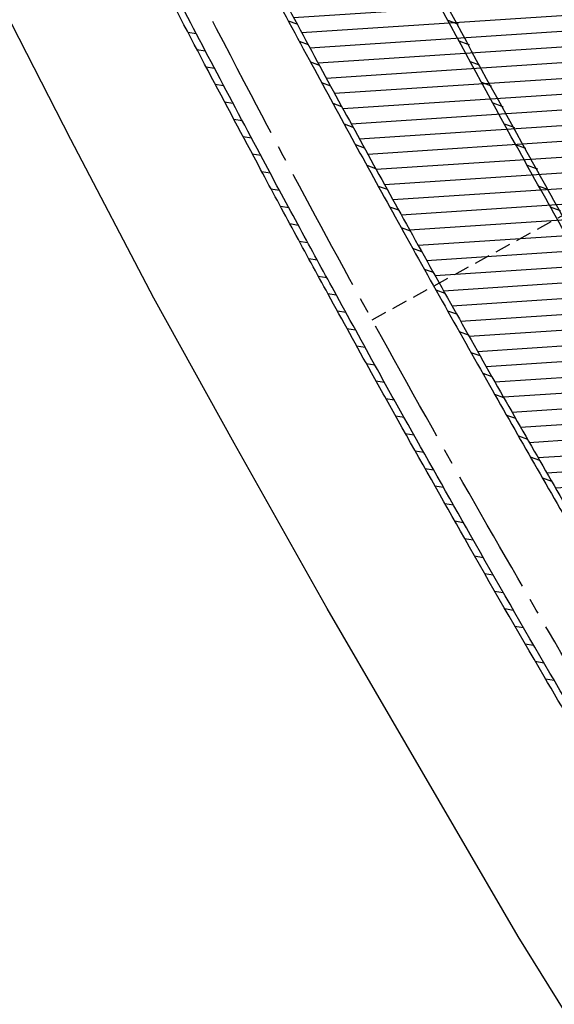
# Model space of a CAD drawing. Extents: x 454519 to 459636, y 422856 to 428936.
# Tile 45 of 82: x 455771 to 455805, y 427158 to 427221. Entities that reach past the tile are written whole.
import ezdxf

# ---------------------------------------------------------------- set-up
doc = ezdxf.new("R2010")
doc.units = 0
doc.header["$LTSCALE"] = 2
doc.header["$MEASUREMENT"] = 0
for name, pattern in [('ACHSE', [5.5, 4, -0.5, 0.5, -0.5]), ('AUSGEZOGEN', [0]), ('GESTRICHELT', [0.75, 0.5, -0.25])]:
    doc.linetypes.add(name, pattern=pattern)
for name, color, linetype in [('ACHSETOP', 1, 'ACHSE'), ('FBR', 8, 'CONTINUOUS'), ('HEKTOM', 1, 'GESTRICHELT'), ('RINNE', 8, 'CONTINUOUS'), ('WEG', 8, 'AUSGEZOGEN')]:
    doc.layers.add(name, color=color, linetype=linetype)
pattern_1 = [(3.773975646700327, (455992.015078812, 426960.8069440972), (-0.06582068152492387, 0.9978314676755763), [])]

msp = doc.modelspace()

# ---------------------------------------------------------------- hatches: boundary and pattern name
at = {"layer": 'RINNE'}
h = msp.add_hatch(dxfattribs=at)
h.set_pattern_fill('_USER', color=256, angle=45, pattern_type=0)
h.set_pattern_definition(pattern_1)
edge = h.paths.add_edge_path()
edge.add_arc((456706.4411801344, 427762.6067025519), 1073.912395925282, 228.1096512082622, 228.1470441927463)
edge.add_arc((456678.3279720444, 427731.2222189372), 1031.7776325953, 228.1470442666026, 228.7443340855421)
edge.add_arc((456817.1179151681, 427889.450250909), 1242.250334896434, 228.7443340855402, 229.2591103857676)
edge.add_arc((456655.3540386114, 427701.6536522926), 994.3892564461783, 229.2591103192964, 229.8344777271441)
edge.add_arc((456546.6304406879, 427572.8394985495), 825.8250047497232, 229.8344777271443, 230.5237640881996)
edge.add_arc((456558.4786236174, 427587.2246473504), 844.4613119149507, 230.5237641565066, 231.2054021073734)
edge.add_arc((456542.6020572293, 427567.4743682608), 819.1208524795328, 231.2054021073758, 231.9337716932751)
edge.add_arc((456729.1171736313, 427805.6348815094), 1121.624271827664, 231.9337716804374, 232.5562171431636)
edge.add_arc((456934.778702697, 428074.2034105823), 1459.892980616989, 232.5562171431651, 233.1286341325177)
edge.add_arc((456379.8464456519, 427334.3332336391), 535.0374845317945, 233.1286341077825, 234.0741831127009)
edge.add_arc((457408.1106984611, 428753.4778926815), 2287.549663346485, 234.0741831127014, 234.3800631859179)
edge.add_arc((456866.2793526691, 427997.2119791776), 1357.216744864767, 234.3800631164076, 234.7771743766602)
edge.add_arc((464010.5409575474, 438116.287582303), 13744.15199700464, 234.7771743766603, 234.830846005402)
edge.add_arc((452553.3409649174, 421856.0940063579), 6147.085440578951, 54.750590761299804, 54.83084403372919, ccw=False)
edge.add_arc((450423.3889629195, 418842.2157004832), 9837.635260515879, 54.68319294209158, 54.75059076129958, ccw=False)
edge.add_arc((457138.5254113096, 428320.4463469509), 1778.298352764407, 234.6831918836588, 234.8417144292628)
edge.add_arc((456312.9742775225, 427148.3422582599), 344.6447442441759, 234.8417144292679, 235.0346464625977)
edge.add_arc((455651.1323267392, 426201.9165695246), 810.2389521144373, 54.90881386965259, 55.03464184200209, ccw=False)
edge.add_arc((626422.3025217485, 508282.4458920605), 188910.6484772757, 205.3823657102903, 205.3841142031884)
edge.add_arc((456954.5834788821, 427870.8300588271), 1333.102490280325, 205.3841352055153, 205.4049463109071)
edge.add_arc((458532.7138070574, 428620.3483963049), 3080.178067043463, 205.4049463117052, 205.4263619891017)
edge.add_arc((1550284.820349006, 947638.4946961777), 1211923.632914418, 205.4263799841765, 205.4274597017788)
edge.add_arc((477688.698213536, 437702.3092579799), 24280.01867683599, 205.427459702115, 205.4469566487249)
edge.add_arc((517203.975589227, 456505.2410412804), 68040.81608416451, 205.4469541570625, 205.4586010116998)
edge.add_arc((456349.458995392, 427533.0808383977), 641.5708607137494, 205.4586010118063, 206.274924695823)
edge.add_arc((456893.6314883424, 427801.7313742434), 1248.445487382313, 206.2749247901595, 206.8602051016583)
edge.add_arc((456329.0991548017, 427515.8206175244), 615.6408442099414, 206.8602051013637, 207.7298477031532)
edge.add_arc((456730.4794299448, 427726.8167759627), 1069.100328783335, 207.7298477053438, 208.389861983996)
edge.add_arc((456776.6581306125, 427751.7749475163), 1121.592068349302, 208.3898619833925, 208.9733635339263)
edge.add_arc((456927.9310900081, 427835.5350069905), 1294.50608110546, 208.973363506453, 209.516510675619)
edge.add_arc((456713.8403745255, 427714.3268531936), 1048.485246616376, 209.5165106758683, 210.1493311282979)
edge.add_arc((456739.9802721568, 427729.5097063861), 1078.714591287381, 210.1493311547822, 210.7732249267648)
edge.add_arc((456488.7789916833, 427579.9227502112), 786.347799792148, 210.7732249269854, 211.6209509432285)
edge.add_arc((456413.5991257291, 427533.6338834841), 698.0603633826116, 211.6209508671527, 212.5206615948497)
edge.add_arc((456509.21856517, 427594.5986720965), 811.4613450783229, 212.5206615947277, 213.2703081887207)
edge.add_arc((456783.2679333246, 427774.4122317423), 1139.235615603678, 213.2703081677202, 213.9030311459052)
edge.add_arc((456933.7785731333, 427875.562742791), 1320.577498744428, 213.9030311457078, 214.4647752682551)
edge.add_arc((456431.9996749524, 427531.1536705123), 711.9728062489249, 214.4647751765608, 215.2297269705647)
edge.add_arc((456476.0714290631, 427562.2771301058), 765.926390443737, 215.2297269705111, 215.9776623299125)
edge.add_arc((456765.3114316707, 427772.2500499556), 1123.34548083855, 215.9776622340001, 216.5953030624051)
edge.add_arc((456809.5369494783, 427805.0891933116), 1178.430013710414, 216.595303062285, 217.1637610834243)
edge.add_arc((456701.0629044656, 427722.8609933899), 1042.312067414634, 217.1637609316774, 217.7681853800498)
edge.add_arc((456604.7520500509, 427648.2402554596), 920.4759676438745, 217.7681853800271, 218.5206743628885)
edge.add_arc((456318.3035235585, 427420.220001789), 554.3530450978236, 218.5206743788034, 219.4901857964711)
edge.add_arc((456528.37406017, 427593.3283626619), 826.5590974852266, 219.4901857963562, 220.0808899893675)
edge.add_arc((457478.2647514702, 428392.6692785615), 2068.025257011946, 220.0808900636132, 220.4543903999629)
edge.add_arc((457304.0648032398, 428244.1281273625), 1839.092743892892, 220.4543903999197, 220.8877486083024)
edge.add_arc((456561.2622209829, 427600.9703044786), 856.5411364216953, 220.8877485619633, 221.5226725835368)
edge.add_arc((456315.6048677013, 427383.4576779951), 528.4264035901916, 221.52267258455, 222.5897953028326)
edge.add_arc((456489.1192784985, 427542.9553317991), 764.1099887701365, 222.5897952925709, 223.4773137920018)
edge.add_arc((456673.2338726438, 427717.5350610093), 1017.834772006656, 223.4773137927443, 224.0533764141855)
edge.add_arc((456818.2277706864, 427857.8153168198), 1219.581595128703, 224.053376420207, 224.5796562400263)
edge.add_arc((456792.9479339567, 427832.9037103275), 1184.089930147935, 224.5796562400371, 225.1708086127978)
edge.add_arc((456580.1694347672, 427618.852754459), 882.2745868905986, 225.1708085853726, 225.8556112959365)
edge.add_arc((456478.2524220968, 427513.8454629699), 735.9406921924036, 225.8556112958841, 226.718988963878)
edge.add_arc((456503.4554284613, 427540.6080077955), 772.7024295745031, 226.7189889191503, 227.5615890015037)
edge.add_arc((456706.4411788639, 427762.6067011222), 1073.512394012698, 227.5615890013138, 228.1470441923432)
edge.add_arc((456678.3279720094, 427731.2222188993), 1031.377632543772, 228.1470442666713, 228.7443340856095)
edge.add_arc((456817.1179151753, 427889.4502509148), 1241.850334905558, 228.7443340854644, 229.2591103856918)
edge.add_arc((456655.3540386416, 427701.6536523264), 993.9892564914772, 229.259110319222, 229.834477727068)
edge.add_arc((456546.630440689, 427572.8394985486), 825.4250047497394, 229.8344777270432, 230.5237640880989)
edge.add_arc((456558.478623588, 427587.2246473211), 844.0613118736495, 230.5237641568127, 231.2054021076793)
edge.add_arc((456542.6020572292, 427567.4743682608), 818.7208524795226, 231.2054021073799, 231.9337716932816)
edge.add_arc((456729.1171736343, 427805.6348815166), 1121.224271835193, 231.933771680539, 232.5562171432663)
edge.add_arc((456934.7787026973, 428074.2034105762), 1459.492980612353, 232.5562171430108, 233.1286341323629)
edge.add_arc((456379.84644566, 427334.333233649), 534.6374845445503, 233.1286341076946, 234.0741831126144)
edge.add_arc((457408.1106984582, 428753.4778926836), 2287.149663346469, 234.0741831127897, 234.3800631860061)
edge.add_arc((456866.2793527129, 427997.2119792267), 1356.816744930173, 234.3800631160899, 234.7771743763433)
edge.add_arc((464010.5409575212, 438116.2875823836), 13743.75199705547, 234.7771743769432, 234.8308460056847)
edge.add_arc((452553.3409592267, 421856.0939983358), 6147.485450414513, 54.75059076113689, 54.83084403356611, ccw=False)
edge.add_arc((450423.3889629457, 418842.2157005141), 9838.035260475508, 54.6831929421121, 54.7505907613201, ccw=False)
edge.add_arc((457138.52541285, 428320.4463491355), 1777.898355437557, 234.6831918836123, 234.8417144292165)
edge.add_arc((456312.974277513, 427148.3422582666), 344.2447442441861, 234.8417144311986, 235.034646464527)
edge.add_arc((455651.1323182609, 426201.9165575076), 810.6389668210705, 54.90881386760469, 55.03464183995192, ccw=False)
h = msp.add_hatch(dxfattribs=at)
h.set_pattern_fill('_USER', color=256, angle=45, pattern_type=0)
h.set_pattern_definition(pattern_1)
edge = h.paths.add_edge_path()
edge.add_arc((456706.4411801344, 427762.6067025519), 1073.912395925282, 228.1096512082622, 228.1470441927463)
edge.add_arc((456678.3279720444, 427731.2222189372), 1031.7776325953, 228.1470442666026, 228.7443340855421)
edge.add_arc((456817.1179151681, 427889.450250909), 1242.250334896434, 228.7443340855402, 229.2591103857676)
edge.add_arc((456655.3540386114, 427701.6536522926), 994.3892564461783, 229.2591103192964, 229.8344777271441)
edge.add_arc((456546.6304406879, 427572.8394985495), 825.8250047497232, 229.8344777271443, 230.5237640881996)
edge.add_arc((456558.4786236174, 427587.2246473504), 844.4613119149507, 230.5237641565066, 231.2054021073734)
edge.add_arc((456542.6020572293, 427567.4743682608), 819.1208524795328, 231.2054021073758, 231.9337716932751)
edge.add_arc((456729.1171736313, 427805.6348815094), 1121.624271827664, 231.9337716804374, 232.5562171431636)
edge.add_arc((456934.778702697, 428074.2034105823), 1459.892980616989, 232.5562171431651, 233.1286341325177)
edge.add_arc((456379.8464456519, 427334.3332336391), 535.0374845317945, 233.1286341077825, 234.0741831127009)
edge.add_arc((457408.1106984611, 428753.4778926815), 2287.549663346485, 234.0741831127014, 234.3800631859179)
edge.add_arc((456866.2793526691, 427997.2119791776), 1357.216744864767, 234.3800631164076, 234.7771743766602)
edge.add_arc((464010.5409575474, 438116.287582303), 13744.15199700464, 234.7771743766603, 234.830846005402)
edge.add_arc((452553.3409649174, 421856.0940063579), 6147.085440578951, 54.750590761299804, 54.83084403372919, ccw=False)
edge.add_arc((450423.3889629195, 418842.2157004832), 9837.635260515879, 54.68319294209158, 54.75059076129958, ccw=False)
edge.add_arc((457138.5254113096, 428320.4463469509), 1778.298352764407, 234.6831918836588, 234.8417144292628)
edge.add_arc((456312.9742775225, 427148.3422582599), 344.6447442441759, 234.8417144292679, 235.0346464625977)
edge.add_arc((455651.1323267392, 426201.9165695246), 810.2389521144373, 54.90881386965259, 55.03464184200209, ccw=False)
edge.add_arc((626422.3025217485, 508282.4458920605), 188910.6484772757, 205.3823657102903, 205.3841142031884)
edge.add_arc((456954.5834788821, 427870.8300588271), 1333.102490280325, 205.3841352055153, 205.4049463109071)
edge.add_arc((458532.7138070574, 428620.3483963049), 3080.178067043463, 205.4049463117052, 205.4263619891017)
edge.add_arc((1550284.820349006, 947638.4946961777), 1211923.632914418, 205.4263799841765, 205.4274597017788)
edge.add_arc((477688.698213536, 437702.3092579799), 24280.01867683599, 205.427459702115, 205.4469566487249)
edge.add_arc((517203.975589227, 456505.2410412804), 68040.81608416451, 205.4469541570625, 205.4586010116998)
edge.add_arc((456349.458995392, 427533.0808383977), 641.5708607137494, 205.4586010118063, 206.274924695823)
edge.add_arc((456893.6314883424, 427801.7313742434), 1248.445487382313, 206.2749247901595, 206.8602051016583)
edge.add_arc((456329.0991548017, 427515.8206175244), 615.6408442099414, 206.8602051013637, 207.7298477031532)
edge.add_arc((456730.4794299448, 427726.8167759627), 1069.100328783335, 207.7298477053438, 208.389861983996)
edge.add_arc((456776.6581306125, 427751.7749475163), 1121.592068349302, 208.3898619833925, 208.9733635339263)
edge.add_arc((456927.9310900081, 427835.5350069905), 1294.50608110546, 208.973363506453, 209.516510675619)
edge.add_arc((456713.8403745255, 427714.3268531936), 1048.485246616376, 209.5165106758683, 210.1493311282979)
edge.add_arc((456739.9802721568, 427729.5097063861), 1078.714591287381, 210.1493311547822, 210.7732249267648)
edge.add_arc((456488.7789916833, 427579.9227502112), 786.347799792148, 210.7732249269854, 211.6209509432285)
edge.add_arc((456413.5991257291, 427533.6338834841), 698.0603633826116, 211.6209508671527, 212.5206615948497)
edge.add_arc((456509.21856517, 427594.5986720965), 811.4613450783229, 212.5206615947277, 213.2703081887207)
edge.add_arc((456783.2679333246, 427774.4122317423), 1139.235615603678, 213.2703081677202, 213.9030311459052)
edge.add_arc((456933.7785731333, 427875.562742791), 1320.577498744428, 213.9030311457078, 214.4647752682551)
edge.add_arc((456431.9996749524, 427531.1536705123), 711.9728062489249, 214.4647751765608, 215.2297269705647)
edge.add_arc((456476.0714290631, 427562.2771301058), 765.926390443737, 215.2297269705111, 215.9776623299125)
edge.add_arc((456765.3114316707, 427772.2500499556), 1123.34548083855, 215.9776622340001, 216.5953030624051)
edge.add_arc((456809.5369494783, 427805.0891933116), 1178.430013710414, 216.595303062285, 217.1637610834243)
edge.add_arc((456701.0629044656, 427722.8609933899), 1042.312067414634, 217.1637609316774, 217.7681853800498)
edge.add_arc((456604.7520500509, 427648.2402554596), 920.4759676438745, 217.7681853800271, 218.5206743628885)
edge.add_arc((456318.3035235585, 427420.220001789), 554.3530450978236, 218.5206743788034, 219.4901857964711)
edge.add_arc((456528.37406017, 427593.3283626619), 826.5590974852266, 219.4901857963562, 220.0808899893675)
edge.add_arc((457478.2647514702, 428392.6692785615), 2068.025257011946, 220.0808900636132, 220.4543903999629)
edge.add_arc((457304.0648032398, 428244.1281273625), 1839.092743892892, 220.4543903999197, 220.8877486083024)
edge.add_arc((456561.2622209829, 427600.9703044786), 856.5411364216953, 220.8877485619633, 221.5226725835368)
edge.add_arc((456315.6048677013, 427383.4576779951), 528.4264035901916, 221.52267258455, 222.5897953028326)
edge.add_arc((456489.1192784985, 427542.9553317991), 764.1099887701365, 222.5897952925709, 223.4773137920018)
edge.add_arc((456673.2338726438, 427717.5350610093), 1017.834772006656, 223.4773137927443, 224.0533764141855)
edge.add_arc((456818.2277706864, 427857.8153168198), 1219.581595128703, 224.053376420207, 224.5796562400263)
edge.add_arc((456792.9479339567, 427832.9037103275), 1184.089930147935, 224.5796562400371, 225.1708086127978)
edge.add_arc((456580.1694347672, 427618.852754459), 882.2745868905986, 225.1708085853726, 225.8556112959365)
edge.add_arc((456478.2524220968, 427513.8454629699), 735.9406921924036, 225.8556112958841, 226.718988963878)
edge.add_arc((456503.4554284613, 427540.6080077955), 772.7024295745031, 226.7189889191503, 227.5615890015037)
edge.add_arc((456706.4411788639, 427762.6067011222), 1073.512394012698, 227.5615890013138, 228.1470441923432)
edge.add_arc((456678.3279720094, 427731.2222188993), 1031.377632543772, 228.1470442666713, 228.7443340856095)
edge.add_arc((456817.1179151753, 427889.4502509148), 1241.850334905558, 228.7443340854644, 229.2591103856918)
edge.add_arc((456655.3540386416, 427701.6536523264), 993.9892564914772, 229.259110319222, 229.834477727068)
edge.add_arc((456546.630440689, 427572.8394985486), 825.4250047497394, 229.8344777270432, 230.5237640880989)
edge.add_arc((456558.478623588, 427587.2246473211), 844.0613118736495, 230.5237641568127, 231.2054021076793)
edge.add_arc((456542.6020572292, 427567.4743682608), 818.7208524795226, 231.2054021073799, 231.9337716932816)
edge.add_arc((456729.1171736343, 427805.6348815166), 1121.224271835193, 231.933771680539, 232.5562171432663)
edge.add_arc((456934.7787026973, 428074.2034105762), 1459.492980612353, 232.5562171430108, 233.1286341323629)
edge.add_arc((456379.84644566, 427334.333233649), 534.6374845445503, 233.1286341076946, 234.0741831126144)
edge.add_arc((457408.1106984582, 428753.4778926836), 2287.149663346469, 234.0741831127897, 234.3800631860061)
edge.add_arc((456866.2793527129, 427997.2119792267), 1356.816744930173, 234.3800631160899, 234.7771743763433)
edge.add_arc((464010.5409575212, 438116.2875823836), 13743.75199705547, 234.7771743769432, 234.8308460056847)
edge.add_arc((452553.3409592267, 421856.0939983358), 6147.485450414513, 54.75059076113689, 54.83084403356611, ccw=False)
edge.add_arc((450423.3889629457, 418842.2157005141), 9838.035260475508, 54.6831929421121, 54.7505907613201, ccw=False)
edge.add_arc((457138.52541285, 428320.4463491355), 1777.898355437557, 234.6831918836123, 234.8417144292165)
edge.add_arc((456312.974277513, 427148.3422582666), 344.2447442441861, 234.8417144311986, 235.034646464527)
edge.add_arc((455651.1323182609, 426201.9165575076), 810.6389668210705, 54.90881386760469, 55.03464183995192, ccw=False)
h = msp.add_hatch(dxfattribs=at)
h.set_pattern_fill('_USER', color=256, angle=45, pattern_type=0)
h.set_pattern_definition([(340.3391115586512, (455769.4455807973, 427278.9441252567), (0.3364525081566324, 0.9417004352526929), [])])
edge = h.paths.add_edge_path()
edge.add_arc((456663.4824036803, 427696.7702464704), 987.8294326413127, 212.1821521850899, 213.0462729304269, ccw=False)
edge.add_arc((456109.3337357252, 427348.0452323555), 333.0852981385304, 210.6934124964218, 212.1821521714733, ccw=False)
edge.add_arc((493670.036369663, 449644.1178657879), 44012.8430496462, 210.6713995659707, 210.6934124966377, ccw=False)
edge.add_arc((455879.9200614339, 427231.4953556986), 76.31452986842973, 210.1413628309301, 210.6713980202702, ccw=False)
edge.add_arc((456749.2087362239, 427736.2431574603), 1081.517565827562, 209.5390770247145, 210.1413628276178, ccw=False)
edge.add_arc((456719.6818867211, 427719.5110751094), 1047.579424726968, 208.9271091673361, 209.5390770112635, ccw=False)
edge.add_arc((456535.6873575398, 427617.8270233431), 837.3566068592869, 208.1983056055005, 208.9271091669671, ccw=False)
edge.add_arc((456922.0143739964, 427824.9590447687), 1275.708335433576, 207.6078961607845, 208.1983056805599, ccw=False)
edge.add_arc((456988.079025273, 427859.5084036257), 1350.26164753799, 206.9199839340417, 207.6078961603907, ccw=False)
edge.add_arc((456035.4982253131, 427375.8187464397), 281.9143889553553, 205.4135944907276, 206.9199839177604, ccw=False)
edge.add_arc((456587.1530817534, 427637.9241512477), 892.6699242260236, 205.3458315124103, 205.41359449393, ccw=False)
edge.add_arc((831511.8558224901, 605231.0882102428), 415751.5189870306, 205.3426937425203, 205.3458329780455, ccw=False)
edge.add_arc((458504.644202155, 428571.2172647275), 3025.108488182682, 205.2888813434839, 205.3426937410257, ccw=False)
edge.add_arc((479589.5503804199, 438532.9981735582), 26344.85006955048, 205.2706413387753, 205.2888752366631, ccw=False)
edge.add_arc((456663.48240368, 427696.7702464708), 987.4294326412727, 212.1821521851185, 213.0462729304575, ccw=False)
edge.add_arc((456109.3337357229, 427348.0452323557), 332.6852981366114, 210.6934124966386, 212.1821521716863, ccw=False)
edge.add_arc((493670.0363696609, 449644.1178657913), 44012.44304964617, 210.671399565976, 210.6934124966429, ccw=False)
edge.add_arc((455879.9200604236, 427231.4953551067), 75.9145286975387, 210.1413628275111, 210.671398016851, ccw=False)
edge.add_arc((456749.2087362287, 427736.2431574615), 1081.117565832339, 209.539077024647, 210.1413628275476, ccw=False)
edge.add_arc((456719.681886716, 427719.5110751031), 1047.179424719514, 208.92710916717, 209.5390770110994, ccw=False)
edge.add_arc((456535.6873575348, 427617.8270233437), 836.9566068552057, 208.198305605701, 208.9271091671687, ccw=False)
edge.add_arc((456922.0143740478, 427824.9590447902), 1275.308335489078, 207.6078961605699, 208.198305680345, ccw=False)
edge.add_arc((456988.0790252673, 427859.5084036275), 1349.861647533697, 206.9199839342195, 207.6078961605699, ccw=False)
edge.add_arc((456035.4982253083, 427375.8187464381), 281.5143889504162, 205.4135944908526, 206.9199839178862, ccw=False)
edge.add_arc((456587.1530817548, 427637.9241511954), 892.2699242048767, 205.345831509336, 205.4135944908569, ccw=False)
edge.add_arc((831511.8559937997, 605231.0882904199), 415751.1191761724, 205.3426937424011, 205.3458329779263, ccw=False)
edge.add_arc((458504.6442023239, 428571.2172648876), 3024.708488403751, 205.2888813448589, 205.3426937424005, ccw=False)
edge.add_arc((479589.5502591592, 438532.9981162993), 26344.44993545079, 205.2706413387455, 205.2888752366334, ccw=False)

# ---------------------------------------------------------------- linework, layer by layer
at = {"layer": 'ACHSETOP', "flags": 128}
msp.add_lwpolyline([(457915.715, 424851.2929999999, -5.7237020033e-06), (457913.5820045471, 424853.8127098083, -4.40682974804e-05), (457913.305, 424854.14), (457897.156, 424873.224, 3.6424460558e-06), (457889.0809999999, 424882.7655, -8.380590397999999e-06), (457881.006, 424892.307, -2.3643986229e-06), (457872.6148452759, 424902.2225036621, -2.5570617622e-06), (457864.856, 424911.3910000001), (457848.707, 424930.475, 2.68727882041e-05), (457843.578, 424936.5355000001, -1.29691010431e-05), (457838.449, 424942.596, -0.0008275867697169), (457837.3373354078, 424943.9140458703, -0.0001929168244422), (457832.58, 424949.578, -0.0028355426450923), (457826.3601611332, 424957.0749066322, -0.0018102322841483), (457816.727, 424968.908, -0.002662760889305), (457809.6168318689, 424977.8032842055, -0.002227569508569), (457801.222, 424988.5189999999, -0.0022271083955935), (457793.586991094, 424998.4457470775, -0.0022354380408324), (457786.069, 425008.403, -0.0022366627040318), (457778.6386646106, 425018.4293945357, -0.002229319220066), (457771.2739999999, 425028.555, -0.0022277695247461), (457764.0066893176, 425038.7363237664, -0.0022310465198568), (457756.841, 425048.967, -0.0022380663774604), (457749.7119100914, 425059.3415419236, -0.0022697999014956), (457742.775, 425069.634, -0.0022012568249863), (457734.8705065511, 425081.5914196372, -0.0029583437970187), (457729.081, 425090.549, -0.0013758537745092), (457721.2991441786, 425102.8212166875, -0.0021970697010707), (457716.4810000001, 425110.541, -1.77989326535e-05), (457715.867577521, 425111.5336072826, 0.0001024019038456), (457715.761, 425111.706, 4.6999397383e-06), (457709.1855, 425122.3370000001, -6.2622585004e-06), (457702.61, 425132.968), (457689.4600000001, 425154.229), (457676.309, 425175.4909999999), (457663.1579999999, 425196.753, -6.4889327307e-06), (457656.5829999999, 425207.3835, 6.4889371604e-06), (457650.008, 425218.014), (457636.857, 425239.276), (457623.706, 425260.5379999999, -6.4889351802e-06), (457617.131, 425271.1685, 6.4889319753e-06), (457610.556, 425281.799), (457597.4050000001, 425303.061), (457584.254, 425324.3229999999, -1.70093747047e-05), (457577.679, 425334.9540000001, 1.70094578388e-05), (457571.104, 425345.585, 1.0520711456e-05), (457564.5285, 425356.2155, -6.502888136e-06), (457557.953, 425366.846, -2.0911148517e-06), (457550.8248519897, 425378.3703994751, -2.474848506e-06), (457544.802, 425388.108, -1.22541592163e-05), (457538.227, 425398.739, 1.6007444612e-06), (457531.652, 425409.37, 1.27604963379e-05), (457522.1504988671, 425424.7318210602, 3.64865904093e-05), (457518.8218128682, 425430.1123795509, 1.5838947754e-06), (457518.5, 425430.632, 0.0014941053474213), (457513.1669522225, 425439.1858245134, 0.0010094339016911), (457505.21, 425451.807, 0.002111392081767), (457499.479469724, 425460.7721368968, 0.0015644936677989), (457491.657, 425472.814, 0.0015642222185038), (457484.7942822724, 425483.2350990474, 0.0015586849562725), (457477.842, 425493.65, 0.0015615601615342), (457470.823847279, 425504.0228088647, 0.0015675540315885), (457463.768, 425514.3119999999, 0.0015669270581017), (457456.6441898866, 425524.5619353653, 0.0015624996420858), (457449.436, 425534.796, 0.001556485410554), (457442.1688317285, 425544.9782870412, 0.0015589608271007), (457434.85, 425555.099, 0.0015635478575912), (457427.4628506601, 425565.1809841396, 0.0015631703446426), (457420.011, 425575.2189999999, 0.0015648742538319), (457412.5004685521, 425585.204919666, 0.0015637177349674), (457404.922, 425595.151, 0.0015623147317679), (457397.2846513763, 425605.0454179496, 0.0015619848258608), (457389.5840000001, 425614.894, 0.0015630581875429), (457381.8118255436, 425624.7070369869, 0.0015675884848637), (457374.001, 425634.443, 0.001560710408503), (457366.1356377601, 425644.1222442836, 0.0015538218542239), (457358.175, 425653.795, 0.0015575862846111), (457350.1548215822, 425663.4174354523, 0.0015642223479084), (457342.109, 425672.949, 0.0015715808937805), (457333.9999520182, 425682.4341361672, 0.001566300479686), (457325.804, 425691.9, 0.0015597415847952), (457317.5557809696, 425701.3067350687, 0.001562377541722), (457309.263, 425710.646, 0.0015602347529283), (457300.9111034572, 425719.9343515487, 0.0015581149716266), (457292.49, 425729.183, 0.0015637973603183), (457284.0013162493, 425738.3897323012, 0.0015694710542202), (457275.4859999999, 425747.51, 0.0015643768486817), (457266.0079555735, 425757.5346882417, 0.0019262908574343), (457258.254, 425765.622, 0.0011855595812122), (457247.5588677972, 425776.6388564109, 0.0018872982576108), (457240.798, 425783.5179999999, 4.14654301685e-05), (457237.4503296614, 425786.8980544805, 0.0003161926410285), (457237.011, 425787.3410000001, 1.6280438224e-06), (457228.4492874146, 425795.9622116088, 2.6488112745e-06), (457223.187, 425801.261), (457205.5699999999, 425819), (457187.954, 425836.739), (457170.338, 425854.4779999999), (457152.722, 425872.217), (457135.106, 425889.956), (457117.49, 425907.6949999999), (457099.874, 425925.434), (457082.258, 425943.173), (457064.642, 425960.912, 1.419089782e-05), (457055.8335, 425969.7815, -1.41908994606e-05), (457047.025, 425978.651), (457029.4089999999, 425996.39), (457011.793, 426014.129), (456994.177, 426031.868), (456976.561, 426049.6070000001), (456958.945, 426067.346), (456941.329, 426085.085), (456923.713, 426102.824), (456906.097, 426120.563, 1.41909002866e-05), (456897.2884999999, 426129.4325, -1.41909011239e-05), (456888.48, 426138.302), (456870.864, 426156.041), (456853.248, 426173.78), (456835.632, 426191.5189999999), (456818.0159999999, 426209.258), (456800.4000000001, 426226.997), (456782.784, 426244.736), (456765.1679999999, 426262.4749999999), (456747.5520000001, 426280.214), (456729.935, 426297.954), (456712.319, 426315.693), (456694.703, 426333.4320000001), (456677.0870000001, 426351.171), (456659.471, 426368.9099999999), (456641.855, 426386.649), (456624.239, 426404.388), (456606.623, 426422.127), (456589.007, 426439.866, 1.41908994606e-05), (456580.1985, 426448.7354999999, -1.419089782e-05), (456571.39, 426457.605), (456553.7739999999, 426475.3439999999), (456536.158, 426493.0829999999), (456518.542, 426510.822), (456500.926, 426528.561), (456483.31, 426546.2999999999), (456465.694, 426564.039), (456448.078, 426581.778), (456430.4620000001, 426599.517, 1.4190898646e-05), (456421.6535, 426608.3865, -1.3510570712e-05), (456412.845, 426617.256), (456395.229, 426634.995), (456383.6329999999, 426646.672, 0.0007250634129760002), (456382.564301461, 426647.7450453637, 0.0001562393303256), (456377.596, 426652.716, 0.0026262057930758), (456370.6938300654, 426659.5454201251, 0.0016677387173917), (456359.733, 426670.206, 0.0024979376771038), (456351.5191550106, 426678.0627434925, 0.0020825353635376), (456341.581, 426687.396, 0.0020850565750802), (456332.3896813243, 426695.8848137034, 0.0020889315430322), (456323.145, 426704.281, 0.002081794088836), (456313.8389599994, 426712.5923190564, 0.0020742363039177), (456304.43, 426720.856, 0.0020791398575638), (456294.951384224, 426729.0423936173, 0.0020872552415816), (456285.4419999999, 426737.118, 0.0020932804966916), (456275.8588959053, 426745.11927066, 0.0020880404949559), (456266.185, 426753.0599999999, 0.00207738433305), (456256.4573893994, 426760.9100970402, 0.0020774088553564), (456246.665, 426768.679, 0.0020817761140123), (456236.7988537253, 426776.3735656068, 0.0020857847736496), (456226.888, 426783.971, 0.002088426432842), (456215.983967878, 426792.186172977, 0.0025125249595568), (456206.858, 426798.9309999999, 0.0016518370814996), (456194.4647360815, 426807.931992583, 0.0026130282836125), (456186.582, 426813.555, 0.0001312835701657), (456181.1924040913, 426817.3551108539, 0.0006611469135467), (456180.121, 426818.108, 1.1783587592e-06), (456173.1205, 426823.0135, -2.232950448e-06), (456166.12, 426827.919), (456145.646, 426842.266), (456125.173, 426856.613), (456104.7000000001, 426870.96), (456084.226, 426885.308, 1.18400998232e-05), (456075.0295, 426891.7525, -1.23971821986e-05), (456065.833, 426898.197, -0.0004398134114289), (456065.7244211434, 426898.2732337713, -2.42444577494e-05), (456063.7559999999, 426899.658, -0.0037126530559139), (456055.7163037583, 426905.404152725, -0.0024268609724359), (456043.5260000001, 426914.345, -0.0045115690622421), (456034.8507370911, 426920.894837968, -0.0034706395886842), (456023.711, 426929.588, -0.0034764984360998), (456013.9624268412, 426937.4158719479, -0.0034780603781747), (456004.328, 426945.375, -0.0034723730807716), (455994.8082299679, 426953.4646542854, -0.0034684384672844), (455985.391, 426961.695, -0.0034672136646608), (455976.0855838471, 426970.0581026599, -0.0034735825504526), (455966.914, 426978.534, -0.003474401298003), (455957.8619912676, 426987.1356547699, -0.0034673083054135), (455948.9120000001, 426995.88, -0.0034699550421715), (455940.0873319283, 427004.7445193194, -0.0034744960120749), (455931.398, 427013.7189999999, -0.0034787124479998), (455922.8336663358, 427022.8141259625, -0.0034747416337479), (455914.3869999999, 427032.0379999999, -0.0034709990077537), (455906.0678161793, 427041.3799572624, -0.0034759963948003), (455897.891, 427050.8229999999, -0.0034695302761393), (455889.8480537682, 427060.3764410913, -0.0034632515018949), (455881.924, 427070.058, -0.0034699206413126), (455874.1312284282, 427079.8531809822, -0.003479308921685), (455866.496, 427089.7289999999, -0.0034793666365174), (455859.0007225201, 427099.707762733, -0.0034686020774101), (455851.622, 427109.821, -0.0034649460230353), (455844.3866210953, 427120.0321984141, -0.0034729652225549), (455837.3099999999, 427130.319, -0.0034779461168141), (455830.3734090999, 427140.708654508, -0.0034738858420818), (455823.574, 427151.206, -0.0034699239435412), (455816.9236234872, 427161.7926200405, -0.0034710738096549), (455810.423, 427172.467, -0.0034717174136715), (455804.0695945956, 427183.2333632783, -0.0034726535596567), (455797.868, 427194.084, -0.0034727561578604), (455791.415108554, 427205.7474470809, -0.0039665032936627), (455785.918, 427216.042, -0.0029763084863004), (455778.9359194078, 427229.566150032, -0.004631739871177), (455774.582, 427238.324, -0.0005794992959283), (455770.4902915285, 427246.7742247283, -0.0017239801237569), (455769.128, 427249.6209999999, -7.0274294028e-06), (455765.12084198, 427258.0697383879, -2.11730011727e-05), (455763.7909999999, 427260.874), (455753.0800000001, 427283.463), (455742.368, 427306.052), (455731.656, 427328.6409999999, -1.64398793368e-05), (455726.8549999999, 427338.766, 1.24121185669e-05), (455722.054, 427348.891, 0.0005048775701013), (455721.9930163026, 427349.0192677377, 2.93048221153e-05), (455720.94, 427351.2279999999, 0.0057605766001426), (455716.6172567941, 427360.0311943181, 0.0037188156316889), (455709.664, 427373.5379999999, 0.0066881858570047), (455704.4555078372, 427383.1581415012, 0.0052035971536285), (455697.4689999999, 427395.36, 0.0052101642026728), (455691.0347966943, 427406.0734819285, 0.005207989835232), (455684.376, 427416.655, 0.0052122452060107), (455677.4979978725, 427427.0956800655, 0.0052146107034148), (455670.407, 427437.3859999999, 0.005207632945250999), (455663.105715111, 427447.5226071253, 0.0052013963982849), (455655.586, 427457.517, 0.005204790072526), (455647.5367865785, 427467.7641095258, 0.0056661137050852), (455639.94, 427477.014, 0.0047628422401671), (455630.2105965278, 427488.3691906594, 0.0070894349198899), (455623.495, 427495.841, 0.0016576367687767), (455615.5612473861, 427504.3634340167, 0.0035717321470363), (455611.838, 427508.28, 1.17252701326e-05), (455607.9953475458, 427512.2645901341, -2.68440352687e-05), (455606.3179999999, 427514.004), (455588.965, 427532.001), (455571.613, 427549.997), (455554.26, 427567.994), (455536.907, 427585.991, 1.38823844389e-05), (455528.2305, 427594.989, -1.38823844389e-05), (455519.554, 427603.987), (455502.201, 427621.984), (455484.848, 427639.981, 1.8861165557e-06), (455479.3094999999, 427645.7249999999, -9.099787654e-07), (455473.771, 427651.4689999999, -0.0011558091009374), (455472.6029245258, 427652.6860379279, -0.0002650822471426), (455467.525, 427658.007, -0.0039632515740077), (455460.8671384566, 427665.1027009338, -0.0025253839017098), (455450.564, 427676.373, -0.0037275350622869), (455442.9838321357, 427684.8758454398, -0.0031201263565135), (455434.068, 427695.157, -0.003121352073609), (455425.9926667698, 427704.7072329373, -0.003124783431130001), (455418.046, 427714.347, -0.0031305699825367), (455410.2178939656, 427724.0887358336, -0.0031292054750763), (455402.509, 427733.9320000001, -0.0031237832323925), (455394.928320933, 427743.86498148, -0.0031215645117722), (455387.467, 427753.899, -0.0031230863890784), (455380.1288377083, 427764.0291989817, -0.0031274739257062), (455372.928, 427774.236, -0.0031283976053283), (455365.8541891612, 427784.5338965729, -0.0031249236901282), (455358.902, 427794.931, -0.0031213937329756), (455351.8268312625, 427805.8035540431, -0.0033664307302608), (455345.3979999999, 427815.969, -0.0028826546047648), (455337.5810054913, 427828.6783308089, -0.004267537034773), (455332.424, 427837.338, -0.0010810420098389), (455326.4189047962, 427847.6716518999, -0.0022261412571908), (455323.536, 427852.7089999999, -8.7910746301e-06), (455321.0106625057, 427857.1676763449, 2.10703376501e-05), (455319.966, 427859.0119999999), (455307.644, 427880.764, -2.4278625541e-06), (455301.483, 427891.6404999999, 4.928862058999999e-06), (455295.322, 427902.5169999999, 4.9286920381e-06), (455289.1609999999, 427913.3929999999, -5.5836846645e-06), (455283, 427924.269, -1.8945056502e-06), (455276.8389358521, 427935.1454925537, -1.894512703e-06), (455270.678, 427946.0219999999, -3.271027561e-06), (455264.5175000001, 427956.8979999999, 3.2710273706e-06), (455258.357, 427967.7739999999, 2.2299249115e-06), (455252.1960601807, 427978.6504974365, 2.2299185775e-06), (455246.035, 427989.5269999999, 5.583686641e-06), (455239.874, 428000.4029999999, -4.9286920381e-06), (455233.713, 428011.2789999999, -4.9288640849e-06), (455227.5520000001, 428022.1554999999, 4.9288623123e-06), (455221.391, 428033.032, 4.9286917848e-06), (455215.23, 428043.9079999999, -4.9286900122e-06), (455209.069, 428054.7839999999, -4.9288620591e-06), (455202.908, 428065.6604999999, 4.9288620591e-06), (455196.747, 428076.537, 4.9286900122e-06), (455190.586, 428087.4129999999, -5.5836865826e-06), (455184.425, 428098.2889999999, -2.0849465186e-06), (455178.2639389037, 428109.1654968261, -2.0849534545e-06), (455172.1029999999, 428120.042, -3.271027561e-06), (455165.9425, 428130.918, 3.2710273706e-06), (455159.782, 428141.7939999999, 2.154606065e-06), (455153.621055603, 428152.6705093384, 2.1545958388e-06), (455147.46, 428163.547, 5.583686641e-06), (455141.299, 428174.423, -4.9286920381e-06), (455135.1379999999, 428185.2989999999, -4.928862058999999e-06), (455128.9769999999, 428196.1755, 4.9288640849e-06), (455122.8159999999, 428207.052, 4.9286900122e-06), (455116.655, 428217.928, -9.2834004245e-06), (455110.494, 428228.804), (455098.1720000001, 428250.557), (455091.753, 428261.8890000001, 0.0006840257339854), (455090.3253055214, 428264.4014055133, 0.0002175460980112), (455085.822, 428272.293, 0.0018807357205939), (455080.9557855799, 428280.7380291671, 0.0012017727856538), (455073.259, 428293.907, 0.0016315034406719), (455067.3301134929, 428303.9204669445, 0.0014208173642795), (455060.452, 428315.377, 0.0014278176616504), (455053.957306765, 428326.0565402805, 0.0014276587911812), (455047.4010000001, 428336.7000000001, 0.0014195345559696), (455040.7914707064, 428347.2942862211, 0.0014165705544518), (455034.108, 428357.8730000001, 0.0014158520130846), (455027.361249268, 428368.4190932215, 0.0014202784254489), (455020.5759999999, 428378.8939999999, 0.0014254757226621), (455013.722351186, 428389.3436762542, 0.0014248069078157), (455006.806, 428399.7590000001, 0.0014180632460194), (454999.838590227, 428410.1228597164, 0.0014153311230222), (454992.799, 428420.467, 0.0014168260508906), (454985.6991507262, 428430.7736839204, 0.0014204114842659), (454978.559, 428441.0140000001, 0.0014255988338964), (454971.3585461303, 428451.2165281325, 0.001422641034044), (454964.085, 428461.3989999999, 0.0014196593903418), (454956.7552913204, 428471.5377432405, 0.0014221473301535), (454949.381, 428481.617, 0.001169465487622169), (454943.2563431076, 428489.8978319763, 0.0014155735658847)], format="xyb", dxfattribs=at)
at = {"layer": 'FBR'}
for points in [[(455488.2306976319, 427511.9027299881, 4.2080972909e-06), (455499.276, 427496.1010000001, 8.5859109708e-06)], [(455664.1879999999, 427254.607, -7.4147477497e-06), (455668.9538402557, 427247.2312469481, -4.6635185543e-06), (455676.531, 427235.5039999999, -7.3141753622e-06), (455683.7504062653, 427224.3298645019, -1.06980116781e-05), (455688.686, 427216.6900000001, -0.0017893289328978), (455693.4211886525, 427209.3021283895, -0.0011263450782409), (455700.875, 427197.5220000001, -0.0008504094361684), (455706.4365382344, 427188.6550614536, -0.0007529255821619), (455712.686, 427178.62, -0.0006320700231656), (455719.5182535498, 427167.5810962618, -0.0008923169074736), (455724.334, 427159.747, -0.0007754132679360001), (455729.2470880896, 427151.6944708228, -0.0005443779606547), (455736.215, 427140.206, -0.0006227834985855), (455742.548509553, 427129.7083239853, -0.0006956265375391), (455748.1939999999, 427120.295, -0.0011821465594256), (455753.0865418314, 427112.0672501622, -0.0008727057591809), (455759.6679999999, 427100.895, -0.0011721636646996), (455766.1886609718, 427089.7217166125, -0.0014487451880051), (455771.417, 427080.654, -0.0009801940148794), (455776.382268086, 427071.9450415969, -0.0007819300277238), (455782.5679999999, 427061.006, -0.0006513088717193)]]:
    msp.add_lwpolyline(points, format="xyb", dxfattribs=at)
at = {"layer": 'FBR', "flags": 128}
msp.add_lwpolyline([(455835.7889999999, 427158.309, -0.0037704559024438), (455827.7625002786, 427170.8528313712, -0.0064959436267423), (455823.2539999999, 427178.2279999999, -9.60495298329e-05), (455814.6254408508, 427192.7703202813, -0.0023127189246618), (455814.27, 427193.376, -0.0026279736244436), (455808.6152105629, 427203.2337667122, -0.0026702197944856), (455803.153, 427212.994, -0.0031800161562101), (455798.0629148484, 427222.3443520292, -0.0025761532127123), (455791.9129999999, 427233.9579999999, -0.0030015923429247), (455784.4888276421, 427248.3643096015, -0.0065729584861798), (455781.225, 427255.007, -0.0002956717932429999), (455780.7726925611, 427255.9604283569, -1.36974989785e-05), (455771.0220000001, 427276.547, -0.0002348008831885), (455769.8072469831, 427279.1149982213, -7.95603885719e-05), (455766.227, 427286.696)], format="xyb", dxfattribs=at)
msp.add_lwpolyline([(455929.234, 426999.5889999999), (455922.386, 427006.891), (455904.07, 427026.437), (455887.975, 427044.697), (455870.773, 427065.4219999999), (455857.407, 427082.501), (455842.99, 427101.971), (455829.752, 427120.7620000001), (455815.437, 427142.3069999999), (455802.924, 427162.4529999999), (455790.751, 427183.331), (455784.845, 427193.859), (455779.723, 427203.097), (455774.452, 427213.2039999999), (455768.325, 427225.136), (455762.551, 427236.828), (455758.102, 427245.9379999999)], dxfattribs=at)
at = {"layer": 'HEKTOM'}
msp.add_line((455793.6249999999, 427201.719), (455821.7096533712, 427217.1669244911), dxfattribs=at)
at = {"layer": 'RINNE'}
for p, q in [((455788.2752977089, 427220.7710008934), (455788.8367809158, 427220.571149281)), ((455781.8854954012, 427220.0464877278), (455782.4195505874, 427219.9595377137)), ((455788.9815929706, 427219.4581491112), (455789.5439428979, 427219.2579890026)), ((455782.4679102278, 427218.9384972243), (455783.0011770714, 427218.851675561)), ((455783.0525637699, 427217.8301422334), (455783.5852322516, 427217.7434179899)), ((455789.6908125, 427218.1442564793), (455790.2540232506, 427217.9437899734)), ((455783.6390995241, 427216.7214807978), (455784.171133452, 427216.6348598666)), ((455790.4028863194, 427216.8293479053), (455790.9669328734, 427216.6285839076)), ((455784.2267390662, 427215.6126396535), (455784.7583914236, 427215.5260808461)), ((455791.1177739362, 427215.5134378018), (455791.6826610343, 427215.3123746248)), ((455784.8154576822, 427214.5036228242), (455785.3470088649, 427214.4170804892)), ((455791.8354879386, 427214.1965216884), (455792.4012203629, 427213.9951576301)), ((455785.4052570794, 427213.3944300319), (455785.936988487, 427213.3078583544)), ((455792.556041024, 427212.8785950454), (455793.1226235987, 427212.6769283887)), ((455785.9961389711, 427212.2850609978), (455786.5283330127, 427212.1984139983)), ((455793.2794460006, 427211.5596533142), (455793.8468835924, 427211.3576823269)), ((455786.5881143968, 427211.1755139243), (455787.1213437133, 427211.0886983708)), ((455787.1821660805, 427210.0656288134), (455787.7167997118, 427209.9785846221)), ((455794.0057157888, 427210.2396918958), (455794.5740133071, 427210.0374148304)), ((455787.7789606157, 427208.9552971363), (455788.3147496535, 427208.8680648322)), ((455794.7348634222, 427208.9187061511), (455795.3040258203, 427208.7161212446)), ((455788.3785090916, 427207.8445170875), (455788.9152027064, 427207.7571375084)), ((455795.4668505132, 427207.5967097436), (455796.0368052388, 427207.3938428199)), ((455788.980719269, 427206.7333036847), (455789.5180213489, 427206.6458250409)), ((455796.2013985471, 427206.2738018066), (455796.7721106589, 427206.0706653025)), ((455789.5850655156, 427205.6217425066), (455790.1229115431, 427205.5341753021)), ((455796.9384722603, 427204.9499948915), (455797.5099455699, 427204.7465874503)), ((455790.1914780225, 427204.5098449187), (455790.7298705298, 427204.4221887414)), ((455790.7999630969, 427203.3976098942), (455791.3388857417, 427203.3098674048)), ((455797.6780817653, 427203.6252853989), (455798.2503201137, 427203.4216056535)), ((455791.4101748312, 427202.2850937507), (455791.9494459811, 427202.1972945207)), ((455798.4202372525, 427202.2996697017), (455798.9932445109, 427202.0957162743)), ((455792.0217013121, 427201.172363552), (455792.5613216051, 427201.0845074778)), ((455799.1649489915, 427200.9731441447), (455799.7387290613, 427200.7689156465)), ((455792.6345443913, 427200.0594189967), (455793.1745151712, 427199.9715058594)), ((455799.9122273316, 427199.6457050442), (455800.4867841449, 427199.4412000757)), ((455793.2487066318, 427198.9462596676), (455793.7890292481, 427198.8582892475)), ((455793.8644899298, 427197.8328364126), (455794.4056099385, 427197.7447361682)), ((455800.662082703, 427198.3173486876), (455801.2374202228, 427198.1125658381)), ((455794.4839898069, 427196.718808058), (455795.0262144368, 427196.6305279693)), ((455801.4145835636, 427196.9880507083), (455801.9908142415, 427196.7829499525)), ((455795.1076309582, 427195.6041054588), (455795.6509692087, 427195.5156440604)), ((455802.1701967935, 427195.6576449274), (455802.7474025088, 427195.4521971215)), ((455795.7344963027, 427194.4888779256), (455796.2781404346, 427194.4003667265)), ((455802.9290352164, 427194.326091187), (455803.5072221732, 427194.1202941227)), ((455796.3621642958, 427193.3735197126), (455796.9059909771, 427193.2849787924)), ((455803.6911152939, 427192.9933836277), (455804.2702897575, 427192.7872350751)), ((455796.990511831, 427192.2580508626), (455797.5345215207, 427192.1694801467)), ((455804.4564536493, 427191.6595163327), (455805.0366219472, 427191.4530140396)), ((455797.6195395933, 427191.1424712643), (455798.1637327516, 427191.0538706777)), ((455798.2492482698, 427190.0267808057), (455798.7936253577, 427189.9381502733)), ((455798.8796385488, 427188.9109793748), (455799.4242000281, 427188.8223188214)), ((455799.5107111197, 427187.7950668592), (455800.0555364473, 427187.7063633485)), ((455800.1436071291, 427186.6788574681), (455800.6892521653, 427186.5900204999)), ((455800.7795269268, 427185.5621557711), (455801.3259966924, 427185.473184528)), ((455801.4184842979, 427184.4449595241), (455801.9657837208, 427184.3558532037)), ((455802.0604930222, 427183.3272664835), (455802.6086270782, 427183.2380242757)), ((455802.705567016, 427182.2090743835), (455803.2545407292, 427182.1196954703)), ((455803.3537203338, 427181.0903809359), (455803.9035387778, 427181.0008644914)), ((455804.0049671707, 427179.9711838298), (455804.5556354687, 427179.8815290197)), ((455804.6593076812, 427178.8514830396), (455805.2107194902, 427178.7617071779))]:
    msp.add_line(p, q, dxfattribs=at)
for points in [[(455576.8795337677, 427550.0968513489, 2.970471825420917e-06), (455590.286, 427536.1029999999, 0.0001049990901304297)], [(455750.5271773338, 427297.6999983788, 4.711156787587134e-06), (455760.333, 427277.074, 8.507147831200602e-05)], [(455750.5271773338, 427297.6999983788, 4.711156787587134e-06), (455760.333, 427277.074, 8.507147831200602e-05)], [(455750.8884324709, 427297.871738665, 4.711156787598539e-06), (455760.6942518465, 427277.2457472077, 8.50714783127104e-05)], [(455750.8884324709, 427297.871738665, 4.711156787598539e-06), (455760.6942518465, 427277.2457472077, 8.50714783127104e-05)], [(455835.4165497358, 427158.147995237, -0.003753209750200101), (455827.4239566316, 427170.6397863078, -0.006495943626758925), (455822.910035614, 427178.0238223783, -9.604952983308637e-05), (455814.2813980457, 427192.5662748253, -0.002312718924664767), (455813.9240843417, 427193.1751459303, -0.002627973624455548), (455808.2672027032, 427203.0365598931, -0.002670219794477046), (455802.8029056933, 427212.8005213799, -0.003180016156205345), (455797.7103878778, 427222.1553421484, -0.002576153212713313), (455791.5585441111, 427233.7726327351, -0.003001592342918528), (455784.132171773, 427248.1832113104, -0.00657295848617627), (455780.8637066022, 427254.8353402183, -0.0002956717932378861), (455780.4111963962, 427255.7891959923, -1.369749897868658e-05), (455770.6604944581, 427276.3757874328, -0.0002348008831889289), (455769.4455807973, 427278.9441252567, -7.956038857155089e-05), (455765.8652794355, 427286.5252421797, -7.956038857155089e-05)], [(455835.7534752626, 427158.3636106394, -0.003753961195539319), (455827.7625002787, 427170.8528313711, -0.006495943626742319), (455823.254, 427178.2279999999, -9.604952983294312e-05), (455814.6254408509, 427192.7703202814, -0.002312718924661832), (455814.27, 427193.376, -0.002627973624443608), (455808.6152105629, 427203.2337667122, -0.002670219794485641), (455803.153, 427212.994, -0.003180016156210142), (455798.0629148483, 427222.3443520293, -0.00257615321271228), (455791.9129999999, 427233.958, -0.003001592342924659), (455784.4888276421, 427248.3643096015, -0.006572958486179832), (455781.225, 427255.007, -0.0002956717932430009), (455780.7726925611, 427255.9604283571, -1.36974989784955e-05), (455771.0220000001, 427276.547, -0.0002348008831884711), (455769.8072469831, 427279.1149982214, -7.95603885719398e-05), (455766.227, 427286.696)], [(455783.8097695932, 427229.1748289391, 0.002879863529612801), (455789.605, 427218.303, 0.002546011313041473), (455795.0889821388, 427208.2786658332, 0.002369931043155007), (455801.086, 427197.568, 0.00276120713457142), (455806.8490541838, 427187.5185337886, 0.002722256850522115), (455812.806, 427177.39, 0.003698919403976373), (455818.8354876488, 427167.4329904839, 0.003925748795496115), (455824.659, 427158.139, 0.003270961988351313), (455830.427981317, 427149.219971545, 0.002760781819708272), (455837.39, 427138.736, 0.002451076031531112), (455844.6666374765, 427128.0222798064, 0.003337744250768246), (455850.101, 427120.217, 0.003263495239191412), (455855.9247936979, 427112.0835191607, 0.00269497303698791), (455863.094, 427102.319, 0.002480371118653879), (455870.1129762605, 427092.9636427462, 0.002637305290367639), (455876.804, 427084.2329999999, 0.003283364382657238), (455884.2739054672, 427074.7214755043, 0.0005268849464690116), (455885.0030206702, 427073.807508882, 0.002577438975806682)], [(455783.8097695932, 427229.1748289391, 0.002879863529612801), (455789.605, 427218.303, 0.002546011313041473), (455795.0889821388, 427208.2786658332, 0.002369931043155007), (455801.086, 427197.568, 0.00276120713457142), (455806.8490541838, 427187.5185337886, 0.002722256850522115), (455812.806, 427177.39, 0.003698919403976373), (455818.8354876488, 427167.4329904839, 0.003925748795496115), (455824.659, 427158.139, 0.003270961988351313), (455830.427981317, 427149.219971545, 0.002760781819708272), (455837.39, 427138.736, 0.002451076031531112), (455844.6666374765, 427128.0222798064, 0.003337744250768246), (455850.101, 427120.217, 0.003263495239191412), (455855.9247936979, 427112.0835191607, 0.00269497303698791), (455863.094, 427102.319, 0.002480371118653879), (455870.1129762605, 427092.9636427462, 0.002637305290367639), (455876.804, 427084.2329999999, 0.003283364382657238), (455884.2739054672, 427074.7214755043, 0.0005268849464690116), (455885.0030206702, 427073.807508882, 0.002577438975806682)], [(455784.1638301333, 427229.3609502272, 0.002879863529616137), (455789.9568930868, 427218.493187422, 0.002546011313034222), (455795.4389201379, 427208.4724270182, 0.002369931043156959), (455801.4340855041, 427197.7650697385, 0.00276120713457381), (455807.1949419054, 427187.719435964, 0.002722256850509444), (455813.149679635, 427177.5946565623, 0.003698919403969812), (455819.1761017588, 427167.6427094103, 0.003925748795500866), (455824.9962790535, 427158.3540414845, 0.003270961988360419), (455830.7624180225, 427149.43940739, 0.002760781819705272), (455837.721993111, 427138.9591156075, 0.002451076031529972), (455844.9964271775, 427128.2486395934, 0.003337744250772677), (455850.4277382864, 427120.4477424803, 0.003263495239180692), (455856.248492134, 427112.3185070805, 0.002694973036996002), (455863.4151465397, 427102.5574636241, 0.002480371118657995), (455870.4317411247, 427093.2052808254, 0.002637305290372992), (455877.1201980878, 427084.4779872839, 0.003283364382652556), (455884.5868588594, 427074.9705943, 0.004230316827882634), (455890.4906934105, 427067.6813784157, 0.0025774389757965)], [(455784.1638301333, 427229.3609502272, 0.002879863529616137), (455789.9568930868, 427218.493187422, 0.002546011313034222), (455795.4389201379, 427208.4724270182, 0.002369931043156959), (455801.4340855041, 427197.7650697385, 0.00276120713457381), (455807.1949419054, 427187.719435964, 0.002722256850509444), (455813.149679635, 427177.5946565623, 0.003698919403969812), (455819.1761017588, 427167.6427094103, 0.003925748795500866), (455824.9962790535, 427158.3540414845, 0.003270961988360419), (455830.7624180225, 427149.43940739, 0.002760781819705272), (455837.721993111, 427138.9591156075, 0.002451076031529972), (455844.9964271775, 427128.2486395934, 0.003337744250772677), (455850.4277382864, 427120.4477424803, 0.003263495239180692), (455856.248492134, 427112.3185070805, 0.002694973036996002), (455863.4151465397, 427102.5574636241, 0.002480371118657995), (455870.4317411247, 427093.2052808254, 0.002637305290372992), (455877.1201980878, 427084.4779872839, 0.003283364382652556), (455884.5868588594, 427074.9705943, 0.004230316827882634), (455890.4906934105, 427067.6813784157, 0.0025774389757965)], [(455822.1740707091, 427150.0894247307, -0.002514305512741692), (455817.203594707, 427157.9723589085, -0.004335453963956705), (455811.6665807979, 427167.0263796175, -0.00266317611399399), (455804.5682732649, 427179.0069905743, -0.003662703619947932), (455799.5176363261, 427187.7828272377, -0.0007088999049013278), (455795.2743626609, 427195.3072267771, -0.001758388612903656), (455793.5786588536, 427198.3491245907, -0.0009291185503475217), (455790.8260094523, 427203.3500774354, -0.001169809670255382), (455788.6564161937, 427207.3312169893, -0.001563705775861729), (455786.5250415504, 427211.2936295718, -0.0009860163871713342), (455783.1770258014, 427217.5946944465, -0.002176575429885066), (455779.681052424, 427224.2758677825, -0.003042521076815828)], [(455822.5367332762, 427150.3213116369, -0.002514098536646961), (455817.5692393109, 427158.1995236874, -0.004335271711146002), (455812.035, 427167.249, -0.002663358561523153), (455804.9397359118, 427179.2244642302, -0.003662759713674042), (455799.891, 427187.997, -0.0007088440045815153), (455795.649777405, 427195.5177644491, -0.001758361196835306), (455793.955, 427198.558, -0.0009291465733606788), (455791.2036544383, 427203.5565834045, -0.001169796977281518), (455789.035, 427207.536, -0.001563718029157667), (455786.6864774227, 427211.9021093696, -0.00116195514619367), (455783.558, 427217.795, -0.00200063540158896), (455780.6023922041, 427223.4483195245, -0.001948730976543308)]]:
    msp.add_lwpolyline(points, format="xyb", dxfattribs=at)
at = {"layer": 'WEG', "flags": 128}
msp.add_lwpolyline([(455482.8168225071, 427419.4785729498, -0.03237520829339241), (455484.8183205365, 427419.1888119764, -0.07325448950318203), (455485.6600771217, 427418.8770090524, -0.01588097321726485), (455488.4073193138, 427417.257166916, -0.02706981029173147), (455489.9323106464, 427416.1715865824, -0.004651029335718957), (455492.1088034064, 427414.4040775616, -0.02221318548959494), (455492.5441968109, 427414.0098720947, -0.0003283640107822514), (455494.7711662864, 427411.8029946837, 0.000216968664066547), (455498.140574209, 427408.4624982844, 3.498341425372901e-05), (455502.4011802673, 427404.242705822, 0.00013003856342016), (455503.5477575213, 427403.1078610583, 0.01320789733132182), (455506.9198587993, 427399.9437907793, -0.005629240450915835), (455514.9422832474, 427392.6417303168, -0.00256664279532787), (455520.2611318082, 427387.6386372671, -0.01127150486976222), (455521.4404437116, 427386.4661593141, -0.01349104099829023), (455522.323072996, 427385.4971502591, -0.002775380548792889), (455526.4573112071, 427380.6506151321, -0.00840247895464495), (455531.5423758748, 427374.4122198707, 0.01394174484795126), (455534.6489107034, 427370.6861501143, 0.01166940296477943), (455540.5673238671, 427364.2844597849, -0.005200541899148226), (455554.03079181, 427350.0943697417, -0.0009089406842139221), (455567.5456873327, 427335.496931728, -0.01090390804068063), (455568.6433482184, 427334.2536812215, -0.002285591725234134), (455572.7774681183, 427329.3145517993, 0.001045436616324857), (455581.7888580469, 427318.4940189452, 5.143394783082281e-05), (455592.399920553, 427305.8093518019, 0.001436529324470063), (455592.7811930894, 427305.3563176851, 0.0009048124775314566), (455595.1753393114, 427302.5384448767, 0.0001379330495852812), (455610.9189500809, 427284.0865851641, 8.560679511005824e-06), (455618.745393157, 427274.9192619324, 0.000189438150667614), (455619.0992330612, 427274.5051320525, 0.0001329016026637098), (455619.8533797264, 427273.6236393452, 8.54886023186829e-06), (455631.5813148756, 427259.9231715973, 0.0001437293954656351), (455642.1760946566, 427247.5540730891, -0.0002067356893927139), (455649.5402075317, 427238.9544904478, -0.001422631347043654), (455650.3413533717, 427238.0127426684, -0.0001913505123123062), (455656.2749790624, 427230.9919655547, -0.001892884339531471), (455661.4247339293, 427224.8469035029, -0.001177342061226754), (455669.6434675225, 427214.9164821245, -0.006445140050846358), (455674.9826267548, 427208.2613583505, -0.003783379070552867), (455683.8440487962, 427196.7407186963, -0.006560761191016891), (455695.3240176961, 427181.1590529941, -0.00462756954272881), (455711.1011128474, 427158.7099166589, -0.001887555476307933), (455722.2773303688, 427142.3585245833, -0.002716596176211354), (455729.9379145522, 427130.9261214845, -0.003163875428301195), (455737.7455783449, 427118.9725787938, -0.001951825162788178), (455750.2026844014, 427099.4677372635, -0.004854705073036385), (455764.9716626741, 427075.6339555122, -0.005488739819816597), (455777.5958250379, 427054.2875066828, -0.004871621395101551), (455788.3474870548, 427035.2162015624, -0.009122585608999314), (455793.8021374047, 427024.8744888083, -0.0008084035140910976), (455798.3327897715, 427015.8549404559, 0.0008944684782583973), (455802.4289058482, 427007.7039580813, 0.0002918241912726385), (455809.0106467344, 426994.6838449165, 0.004699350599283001), (455809.4274248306, 426993.8794135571, 0.00331954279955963), (455811.2737626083, 426990.4514944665, -0.0008828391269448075), (455818.2787933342, 426977.5963744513, -0.0001698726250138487), (455824.1922537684, 426966.6898341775, -0.0004825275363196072), (455826.2690614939, 426962.8474998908, -0.006926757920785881), (455828.0469408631, 426959.4384009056, -0.002183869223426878), (455833.4878045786, 426948.5250037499, -0.003150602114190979), (455838.7579398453, 426937.6654254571, -0.001641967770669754), (455848.6699959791, 426916.732286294, -0.003223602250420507), (455858.2905820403, 426895.8927906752, -0.004875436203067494), (455864.427708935, 426882.0124608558, -0.004803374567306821), (455869.2291380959, 426870.5585999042, -0.009338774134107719), (455871.5312963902, 426864.5994697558, -0.0003821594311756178), (455871.9452356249, 426863.4627283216, -0.0004738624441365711), (455872.2774983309, 426862.5454017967, -0.002934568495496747), (455877.547009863, 426847.6814157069, -0.001783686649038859), (455885.985355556, 426823.14620556, -0.001369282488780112), (455888.0671153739, 426816.9668840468, -0.0005510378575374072), (455893.1810931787, 426801.5920623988, -0.00771229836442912), (455898.1912381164, 426785.6546726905, 0.006274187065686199), (455904.2932703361, 426766.0470251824, 0.01204062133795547), (455907.418033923, 426757.1664275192, 0.02385667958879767), (455909.3133324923, 426752.807140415, 0.03061018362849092), (455910.859596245, 426750.1004146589, 0.005118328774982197), (455921.2294236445, 426734.6282659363, 0.02034655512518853), (455934.2029962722, 426717.253743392, -0.03649988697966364), (455941.125, 426707.331, -0.02636807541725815), (455945.4498452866, 426699.0925623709, -0.02441668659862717), (455949.194, 426689.769), (455955.947261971, 426670.2469208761), (455959.3920000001, 426660.289, 0.01120225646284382), (455959.5608097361, 426659.8342497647, 0.002349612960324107), (455960.424, 426657.689)], format="xyb", dxfattribs=at)

doc.saveas('drawing.dxf')
